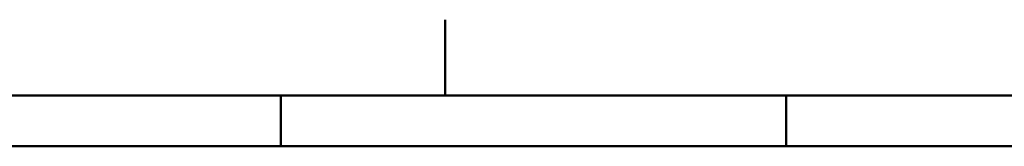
# Model space of a CAD drawing. Header units: millimetres. Extents: x 0 to 428, y 0 to 298.
# Tile 27 of 33: x 188 to 285, y 284 to 297. Entities that reach past the tile are written whole.
import ezdxf

# ---------------------------------------------------------------- set-up
doc = ezdxf.new("R2010")
doc.units = ezdxf.units.MM
doc.layers.add('am_0', color=7, linetype='Continuous', lineweight=50)
doc.layers.add('am_6', color=2, linetype='Continuous', lineweight=35)

# ---------------------------------------------------------------- blocks, each defined once
blk = doc.blocks.new('1_Drawing_frame_0_in_FDFneo150180C2125N1N4N_300Cl0__1203')
at = {"layer": 'am_0'}
for p, q in [((230, 297), (230, 296.921)), ((230, 296.921), (230, 296.842)), ((230, 296.842), (230, 296.763)), ((230, 296.763), (230, 296.684)), ((230, 296.684), (230, 296.605)), ((230, 296.605), (230, 296.526)), ((230, 296.526), (230, 296.447)), ((230, 296.447), (230, 296.368)), ((230, 296.368), (230, 296.289)), ((230, 296.289), (230, 296.211)), ((230, 296.211), (230, 296.132)), ((230, 296.132), (230, 296.053)), ((230, 296.053), (230, 295.974)), ((230, 295.974), (230, 295.895)), ((230, 295.895), (230, 295.816)), ((230, 295.816), (230, 295.737)), ((230, 295.737), (230, 295.658)), ((230, 295.658), (230, 295.579)), ((230, 295.579), (230, 295.5)), ((230, 295.5), (230, 295.421)), ((230, 295.421), (230, 295.342)), ((230, 295.342), (230, 295.263)), ((230, 295.263), (230, 295.184)), ((230, 295.184), (230, 295.105)), ((230, 295.105), (230, 295.026)), ((230, 295.026), (230, 294.947)), ((230, 294.947), (230, 294.868)), ((230, 294.868), (230, 294.789)), ((230, 294.789), (230, 294.711)), ((230, 294.711), (230, 294.632)), ((230, 294.632), (230, 294.553)), ((230, 294.553), (230, 294.474)), ((230, 294.474), (230, 294.395)), ((230, 294.395), (230, 294.316)), ((230, 294.316), (230, 294.237)), ((230, 294.237), (230, 294.158)), ((230, 294.158), (230, 294.079)), ((230, 294.079), (230, 294)), ((230, 294), (230, 293.921)), ((230, 293.921), (230, 293.842)), ((230, 293.842), (230, 293.763)), ((230, 293.763), (230, 293.684)), ((230, 293.684), (230, 293.605)), ((230, 293.605), (230, 293.526)), ((230, 293.526), (230, 293.447)), ((230, 293.447), (230, 293.368)), ((230, 293.368), (230, 293.289)), ((230, 293.289), (230, 293.211)), ((230, 293.211), (230, 293.132)), ((230, 293.132), (230, 293.053)), ((230, 293.053), (230, 292.974)), ((230, 292.974), (230, 292.895)), ((230, 292.895), (230, 292.816)), ((230, 292.816), (230, 292.737)), ((230, 292.737), (230, 292.658)), ((230, 292.658), (230, 292.579)), ((230, 292.579), (230, 292.5)), ((230, 292.5), (230, 292.421)), ((230, 292.421), (230, 292.342)), ((230, 292.342), (230, 292.263)), ((230, 292.263), (230, 292.184)), ((230, 292.184), (230, 292.105)), ((230, 292.105), (230, 292.026)), ((230, 292.026), (230, 291.947)), ((230, 291.947), (230, 291.868)), ((230, 291.868), (230, 291.789)), ((230, 291.789), (230, 291.711)), ((230, 291.711), (230, 291.632)), ((230, 291.632), (230, 291.553)), ((230, 291.553), (230, 291.474)), ((230, 291.474), (230, 291.395)), ((230, 291.395), (230, 291.316)), ((230, 291.316), (230, 291.237)), ((230, 291.237), (230, 291.158)), ((230, 291.158), (230, 291.079)), ((230, 291.079), (230, 291)), ((230, 291), (230, 290.921)), ((230, 290.921), (230, 290.842)), ((230, 290.842), (230, 290.763)), ((230, 290.763), (230, 290.684)), ((230, 290.684), (230, 290.605)), ((230, 290.605), (230, 290.526)), ((230, 290.526), (230, 290.447)), ((230, 290.447), (230, 290.368)), ((230, 290.368), (230, 290.289)), ((230, 290.289), (230, 290.211)), ((230, 290.211), (230, 290.132)), ((7.5, 289.5), (412.5, 289.5)), ((213.75, 284.5), (213.75, 289.5)), ((230, 290.132), (230, 290.053)), ((230, 290.053), (230, 289.974)), ((230, 289.974), (230, 289.895)), ((230, 289.895), (230, 289.816)), ((230, 289.816), (230, 289.737)), ((230, 289.737), (230, 289.658)), ((230, 289.658), (230, 289.579)), ((230, 289.579), (230, 289.5)), ((263.75, 284.5), (263.75, 289.5)), ((20, 284.5), (407.5, 284.5))]:
    blk.add_line(p, q, dxfattribs=at)
at = {"layer": 'am_6', "flags": 8}
blk.add_attdef('ExcludeFromBOM', (425, 296.5), '', height=0.5, dxfattribs=at)

msp = doc.modelspace()

# ---------------------------------------------------------------- block references
msp.add_blockref('1_Drawing_frame_0_in_FDFneo150180C2125N1N4N_300Cl0__1203', (0, 0))

doc.saveas('drawing.dxf')
